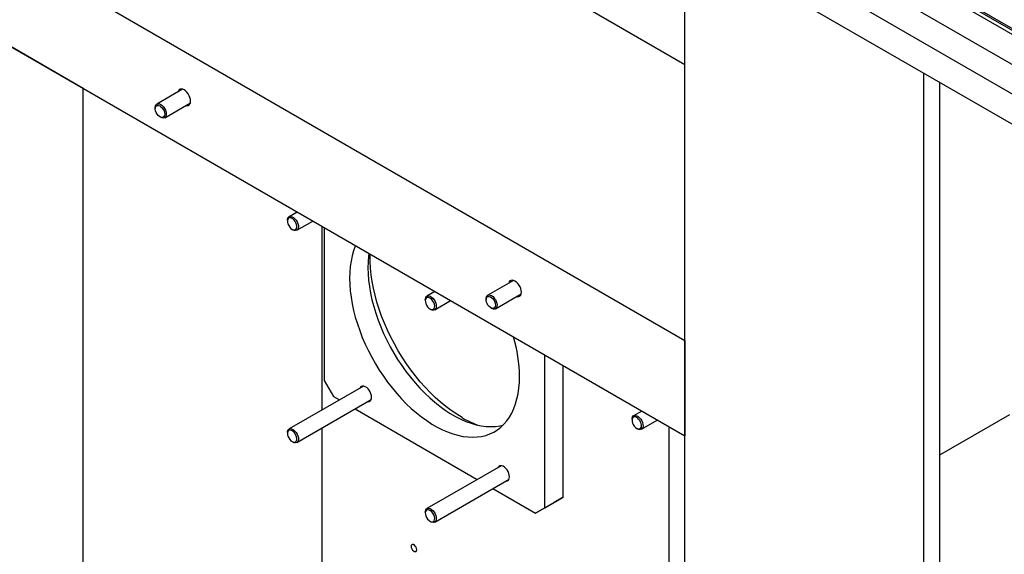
# Model space of a CAD drawing. Header units: millimetres. Extents: x 0 to 25230, y 0 to 17820.
# Tile 136 of 244: x 18025 to 18783, y 9463 to 9875. Entities that reach past the tile are written whole.
import ezdxf

# ---------------------------------------------------------------- set-up
doc = ezdxf.new("R2010")
doc.units = ezdxf.units.MM
doc.linetypes.add('SLD-Sólida', pattern=[0])
doc.layers.add('REFERÊNCIAS', color=9, linetype='SLD-Sólida')

msp = doc.modelspace()

# ---------------------------------------------------------------- linework, layer by layer
at = {"color": 7, "linetype": 'SLD-Sólida', "lineweight": 25, "ltscale": 30}
for p, q in [((18561.99, 9998.93), (19225.25, 9616.03)), ((19174.79, 9640.49), (18562.59, 9993.91)), ((19232, 9561.74), (18521.25, 9972.05)), ((18550.85, 9977.59), (19164.79, 9623.17)), ((18511.25, 9954.73), (19222, 9544.42))]:
    msp.add_line(p, q, dxfattribs=at)
at = {"layer": 'REFERÊNCIAS', "linetype": 'SLD-Sólida', "lineweight": 25, "ltscale": 30}
for p, q in [((15426.02, 11423.94), (18537.29, 9627.85)), ((15426.02, 11350.45), (18537.29, 9554.36)), ((18257.98, 10001.35), (18537.29, 9840.11)), ((19074.69, 9701.38), (18591.73, 9980.19)), ((18537.29, 9053.82), (18537.29, 9939.7)), ((18074.13, 9821.73), (18010.49, 9858.47)), ((18721.13, 8947.68), (18721.13, 9833.57)), ((18074.13, 9321.19), (18074.13, 9821.73)), ((18150.72, 9821.03), (18130.91, 9809.6)), ((18733.51, 9437.81), (18733.51, 9826.42)), ((18129.66, 9806.85), (18129.66, 9806.14)), ((18136.91, 9799.21), (18156.72, 9810.64)), ((18133.29, 9799.86), (18133.9, 9799.5)), ((18238.85, 9726.64), (18232.62, 9723.05)), ((18231.37, 9720.3), (18231.37, 9719.58)), ((18238.62, 9712.65), (18250.85, 9719.71)), ((18257.98, 9574.38), (18257.98, 9715.6)), ((18259.75, 9714.58), (18259.75, 9597.04)), ((18235, 9713.31), (18235.62, 9712.95)), ((18405.27, 9674.08), (18385.46, 9662.64)), ((18344.91, 9665.41), (18338.68, 9661.82)), ((18391.46, 9652.25), (18411.27, 9663.69)), ((18337.44, 9659.07), (18337.44, 9658.35)), ((18344.68, 9651.42), (18356.91, 9658.48)), ((18384.22, 9659.9), (18384.22, 9659.18)), ((18387.84, 9652.91), (18388.46, 9652.55)), ((18341.06, 9652.08), (18341.68, 9651.72)), ((18537.29, 9627.85), (18537.29, 9554.36)), ((18429.45, 9499.08), (18429.45, 9616.61)), ((18443.59, 9507.24), (18443.59, 9608.44)), ((18289.82, 9592.76), (18232.62, 9559.74)), ((18259.75, 9597.04), (18266.82, 9584.8)), ((18266.82, 9584.8), (18271.42, 9582.14)), ((18238.62, 9549.35), (18295.82, 9582.37)), ((18283.42, 9575.21), (18377.49, 9520.91)), ((18504.01, 9573.57), (18497.78, 9569.97)), ((18733.51, 9539.86), (18787.25, 9570.89)), ((18496.54, 9567.22), (18496.54, 9566.51)), ((18503.78, 9559.58), (18516.01, 9566.64)), ((18231.37, 9556.99), (18231.37, 9556.28)), ((18257.98, 9427.32), (18257.98, 9560.52)), ((18500.16, 9560.23), (18500.78, 9559.87)), ((18524.91, 9561.5), (18524.91, 9443.97)), ((18235, 9550), (18235.62, 9549.64)), ((18395.88, 9531.53), (18338.68, 9498.51)), ((18344.68, 9488.12), (18401.88, 9521.14)), ((18389.49, 9513.98), (18422.38, 9494.99)), ((18436.52, 9503.16), (18422.38, 9494.99)), ((18429.45, 9499.08), (18443.59, 9507.24)), ((18443.59, 9507.24), (18436.52, 9503.16)), ((18337.44, 9495.76), (18337.44, 9495.05)), ((18422.38, 9494.99), (18429.45, 9499.08)), ((18341.06, 9488.77), (18341.68, 9488.41))]:
    msp.add_line(p, q, dxfattribs=at)
at = {"layer": 'REFERÊNCIAS', "linetype": 'SLD-Sólida', "lineweight": 25, "ltscale": 30, "flags": 128}
for points in [[(18156.86, 9811.94), (18156.74, 9813.28), (18156.37, 9814.7), (18155.78, 9816.13), (18155, 9817.48), (18154.06, 9818.71), (18153.01, 9819.73), (18151.91, 9820.51), (18150.81, 9821.01), (18149.77, 9821.19), (18148.83, 9821.05), (18148.04, 9820.59), (18147.45, 9819.85), (18147.11, 9818.95)], [(18153.11, 9808.56), (18154.06, 9808.41), (18155, 9808.55), (18155.78, 9809), (18156.37, 9809.74), (18156.74, 9810.74), (18156.86, 9811.94)], [(18129.66, 9806.85), (18129.68, 9807.22), (18129.89, 9808.3), (18130.36, 9809.13), (18131.05, 9809.67), (18131.91, 9809.88), (18132.91, 9809.74), (18133.97, 9809.27), (18135.02, 9808.49), (18136, 9807.45), (18136.85, 9806.22)], [(18135.81, 9805.6), (18136.41, 9804.35), (18136.79, 9803.08), (18136.91, 9801.88), (18136.76, 9800.84), (18136.35, 9800.04), (18135.71, 9799.54), (18134.9, 9799.37), (18133.96, 9799.54), (18132.98, 9800.05), (18132.02, 9800.86), (18131.15, 9801.9), (18130.44, 9803.1), (18129.94, 9804.38), (18129.69, 9805.62), (18129.71, 9806.75), (18129.99, 9807.68), (18130.51, 9808.34), (18131.25, 9808.68), (18132.13, 9808.68), (18133.1, 9808.33), (18134.08, 9807.67), (18135.01, 9806.73), (18135.81, 9805.6)], [(18136.85, 9806.22), (18137.52, 9804.88), (18137.96, 9803.51), (18138.14, 9802.19), (18138.06, 9801.02), (18137.72, 9800.05), (18137.14, 9799.36), (18136.35, 9798.99), (18135.41, 9798.95), (18134.38, 9799.26), (18133.9, 9799.5)], [(18231.37, 9720.3), (18231.45, 9721.17), (18231.78, 9722.15), (18232.35, 9722.86), (18233.12, 9723.25), (18234.06, 9723.31), (18235.09, 9723.02), (18236.15, 9722.4), (18237.18, 9721.5), (18238.11, 9720.37), (18238.89, 9719.09), (18239.46, 9717.72), (18239.78, 9716.36), (18239.85, 9715.1), (18239.65, 9714.01), (18239.2, 9713.16), (18238.52, 9712.6), (18237.66, 9712.38), (18236.67, 9712.5), (18235.62, 9712.95), (18235.62, 9712.95)], [(18235, 9713.31), (18235.98, 9712.9), (18236.88, 9712.83), (18237.65, 9713.11), (18238.22, 9713.71), (18238.55, 9714.59), (18238.61, 9715.69), (18238.41, 9716.92), (18237.96, 9718.2), (18237.29, 9719.42), (18236.44, 9720.5), (18235.49, 9721.35), (18234.5, 9721.92), (18233.55, 9722.16), (18232.71, 9722.06), (18232.04, 9721.62), (18231.58, 9720.87), (18231.38, 9719.87), (18231.45, 9718.69), (18231.78, 9717.43), (18232.35, 9716.17), (18233.12, 9715), (18234.02, 9714.03), (18235, 9713.31)], [(18283.75, 9700.72), (18283.61, 9700.37), (18282.27, 9696.76), (18281.17, 9692.92), (18280.31, 9688.87), (18279.69, 9684.63), (18279.32, 9680.22), (18279.19, 9675.64), (18279.32, 9670.92), (18279.69, 9666.07), (18280.31, 9661.12), (18281.17, 9656.08), (18282.27, 9650.96), (18283.61, 9645.8), (18285.18, 9640.61), (18286.98, 9635.41), (18288.99, 9630.22), (18291.21, 9625.06), (18293.64, 9619.95), (18296.26, 9614.9), (18299.07, 9609.94), (18302.04, 9605.09), (18305.18, 9600.36), (18308.47, 9595.77), (18311.9, 9591.35), (18315.45, 9587.1), (18319.1, 9583.04), (18322.86, 9579.19), (18326.7, 9575.57), (18330.61, 9572.18), (18334.57, 9569.04), (18338.56, 9566.16), (18342.59, 9563.55), (18346.61, 9561.22), (18350.63, 9559.19), (18354.63, 9557.45), (18358.59, 9556.02), (18362.5, 9554.9), (18366.34, 9554.09), (18370.09, 9553.61), (18373.75, 9553.44), (18377.3, 9553.59), (18380.73, 9554.06), (18384.02, 9554.85), (18387.16, 9555.96), (18390.13, 9557.37), (18392.94, 9559.09), (18395.56, 9561.11), (18397.99, 9563.42), (18400.21, 9566.02), (18402.22, 9568.88), (18404.02, 9572.01), (18405.59, 9575.39), (18406.93, 9579), (18408.03, 9582.84), (18408.89, 9586.89), (18409.51, 9591.13), (18409.88, 9595.54), (18410.01, 9600.12), (18410.01, 9600.12)], [(18294.08, 9694.76), (18293.83, 9692.8), (18293.46, 9688.38), (18293.33, 9683.8), (18293.46, 9679.08), (18293.83, 9674.23), (18294.45, 9669.28), (18295.31, 9664.24), (18296.41, 9659.13), (18297.75, 9653.97), (18299.32, 9648.78), (18301.12, 9643.58), (18303.13, 9638.39), (18305.36, 9633.22), (18307.78, 9628.11), (18310.41, 9623.06), (18313.21, 9618.11), (18316.19, 9613.25), (18319.33, 9608.52), (18322.61, 9603.94), (18326.04, 9599.51), (18329.59, 9595.26), (18333.25, 9591.21), (18337, 9587.36), (18340.84, 9583.73), (18344.75, 9580.34), (18348.71, 9577.2), (18352.71, 9574.32), (18356.73, 9571.71), (18360.76, 9569.39), (18364.78, 9567.35), (18368.77, 9565.62), (18372.73, 9564.18), (18376.64, 9563.06), (18380.48, 9562.26), (18384.24, 9561.77), (18387.9, 9561.6), (18391.45, 9561.75), (18394.87, 9562.23), (18397.37, 9562.79)], [(18365.81, 9568.47), (18361.62, 9571.03), (18357.45, 9573.87), (18353.3, 9576.98), (18349.2, 9580.34), (18345.16, 9583.95), (18341.19, 9587.8), (18337.31, 9591.86), (18333.52, 9596.12), (18329.85, 9600.58), (18326.31, 9605.21), (18322.91, 9609.99), (18319.65, 9614.92), (18316.56, 9619.97), (18313.64, 9625.13), (18310.9, 9630.37), (18308.36, 9635.69), (18306.02, 9641.05), (18303.89, 9646.45), (18301.98, 9651.86), (18300.29, 9657.27), (18298.83, 9662.64), (18297.6, 9667.98), (18296.62, 9673.25), (18295.88, 9678.44), (18295.38, 9683.53), (18295.13, 9688.51), (18295.13, 9693.35), (18295.16, 9694.13)], [(18411.42, 9664.99), (18411.3, 9666.33), (18410.93, 9667.75), (18410.34, 9669.17), (18409.56, 9670.53), (18408.62, 9671.75), (18407.57, 9672.78), (18406.47, 9673.56), (18405.37, 9674.05), (18404.32, 9674.23), (18403.39, 9674.09), (18402.6, 9673.64), (18402.01, 9672.9), (18401.67, 9672)], [(18337.44, 9659.07), (18337.52, 9659.94), (18337.84, 9660.92), (18338.41, 9661.63), (18339.19, 9662.02), (18340.12, 9662.08), (18341.15, 9661.79), (18342.21, 9661.17), (18343.24, 9660.27), (18344.18, 9659.14), (18344.95, 9657.86), (18345.52, 9656.49), (18345.85, 9655.13), (18345.92, 9653.87), (18345.72, 9652.78), (18345.27, 9651.93), (18344.59, 9651.37), (18343.73, 9651.15), (18342.74, 9651.27), (18341.68, 9651.72), (18341.68, 9651.72)], [(18341.06, 9652.08), (18342.04, 9651.67), (18342.95, 9651.6), (18343.71, 9651.88), (18344.28, 9652.48), (18344.61, 9653.36), (18344.68, 9654.46), (18344.48, 9655.69), (18344.02, 9656.97), (18343.35, 9658.19), (18342.51, 9659.27), (18341.56, 9660.12), (18340.57, 9660.69), (18339.62, 9660.93), (18338.78, 9660.83), (18338.1, 9660.38), (18337.65, 9659.63), (18337.45, 9658.64), (18337.52, 9657.46), (18337.85, 9656.19), (18338.42, 9654.93), (18339.18, 9653.77), (18340.09, 9652.8), (18341.06, 9652.08)], [(18384.22, 9659.9), (18384.23, 9660.27), (18384.45, 9661.35), (18384.91, 9662.18), (18385.6, 9662.72), (18386.47, 9662.92), (18387.47, 9662.79), (18388.52, 9662.31), (18389.58, 9661.53), (18390.56, 9660.5), (18391.41, 9659.27)], [(18390.36, 9658.65), (18390.97, 9657.4), (18391.35, 9656.13), (18391.47, 9654.93), (18391.32, 9653.89), (18390.91, 9653.09), (18390.27, 9652.58), (18389.46, 9652.41), (18388.52, 9652.59), (18387.54, 9653.1), (18386.57, 9653.91), (18385.71, 9654.95), (18385, 9656.15), (18384.5, 9657.42), (18384.25, 9658.67), (18384.26, 9659.8), (18384.55, 9660.73), (18385.07, 9661.39), (18385.81, 9661.73), (18386.69, 9661.72), (18387.66, 9661.38), (18388.64, 9660.71), (18389.57, 9659.78), (18390.36, 9658.65)], [(18407.67, 9661.61), (18408.62, 9661.45), (18409.56, 9661.59), (18410.34, 9662.05), (18410.93, 9662.79), (18411.3, 9663.79), (18411.42, 9664.99)], [(18391.41, 9659.27), (18392.08, 9657.93), (18392.52, 9656.56), (18392.7, 9655.24), (18392.62, 9654.06), (18392.28, 9653.1), (18391.69, 9652.41), (18390.91, 9652.03), (18389.97, 9652), (18388.94, 9652.31), (18388.46, 9652.55)], [(18296.16, 9584.19), (18296.04, 9585.48), (18295.67, 9586.85), (18295.09, 9588.22), (18294.31, 9589.51), (18293.39, 9590.66), (18292.36, 9591.61), (18291.3, 9592.29), (18290.25, 9592.69), (18289.27, 9592.76), (18288.41, 9592.52), (18287.73, 9591.97), (18287.32, 9591.32)], [(18293.32, 9580.92), (18293.39, 9580.92), (18294.31, 9581), (18295.09, 9581.4), (18295.67, 9582.09), (18296.04, 9583.04), (18296.16, 9584.19)], [(18496.54, 9567.22), (18496.61, 9568.1), (18496.94, 9569.08), (18497.51, 9569.78), (18498.29, 9570.18), (18499.22, 9570.23), (18500.25, 9569.94), (18501.31, 9569.33), (18502.34, 9568.43), (18503.28, 9567.3), (18504.05, 9566.01), (18504.62, 9564.64), (18504.95, 9563.29), (18505.02, 9562.02), (18504.82, 9560.93), (18504.36, 9560.08), (18503.69, 9559.53), (18502.83, 9559.3), (18501.84, 9559.42), (18500.78, 9559.87), (18500.78, 9559.87)], [(18500.16, 9560.23), (18501.14, 9559.82), (18502.05, 9559.75), (18502.81, 9560.03), (18503.38, 9560.63), (18503.71, 9561.52), (18503.78, 9562.61), (18503.58, 9563.85), (18503.12, 9565.12), (18502.45, 9566.34), (18501.61, 9567.42), (18500.66, 9568.28), (18499.67, 9568.85), (18498.72, 9569.09), (18497.88, 9568.98), (18497.2, 9568.54), (18496.75, 9567.79), (18496.55, 9566.79), (18496.62, 9565.61), (18496.95, 9564.35), (18497.51, 9563.09), (18498.28, 9561.93), (18499.19, 9560.95), (18500.16, 9560.23)], [(18231.37, 9556.99), (18231.45, 9557.87), (18231.78, 9558.84), (18232.35, 9559.55), (18233.12, 9559.95), (18234.06, 9560), (18235.09, 9559.71), (18236.15, 9559.1), (18237.18, 9558.2), (18238.11, 9557.07), (18238.89, 9555.78), (18239.46, 9554.41), (18239.78, 9553.05), (18239.85, 9551.79), (18239.65, 9550.7), (18239.2, 9549.85), (18238.52, 9549.29), (18237.66, 9549.07), (18236.67, 9549.19), (18235.62, 9549.64), (18235.62, 9549.64)], [(18235, 9550), (18235.98, 9549.59), (18236.88, 9549.52), (18237.65, 9549.8), (18238.22, 9550.4), (18238.55, 9551.29), (18238.61, 9552.38), (18238.41, 9553.61), (18237.96, 9554.89), (18237.29, 9556.11), (18236.44, 9557.19), (18235.49, 9558.05), (18234.5, 9558.62), (18233.55, 9558.86), (18232.71, 9558.75), (18232.04, 9558.31), (18231.58, 9557.56), (18231.38, 9556.56), (18231.45, 9555.38), (18231.78, 9554.12), (18232.35, 9552.86), (18233.12, 9551.7), (18234.02, 9550.72), (18235, 9550)], [(18402.23, 9522.96), (18402.11, 9524.25), (18401.74, 9525.62), (18401.15, 9526.99), (18400.38, 9528.28), (18399.45, 9529.43), (18398.43, 9530.38), (18397.37, 9531.06), (18396.31, 9531.46), (18395.33, 9531.53), (18394.48, 9531.29), (18393.79, 9530.74), (18393.38, 9530.09)], [(18399.38, 9519.69), (18399.45, 9519.69), (18400.38, 9519.77), (18401.15, 9520.17), (18401.74, 9520.86), (18402.11, 9521.8), (18402.23, 9522.96)], [(18337.44, 9495.76), (18337.52, 9496.64), (18337.84, 9497.61), (18338.41, 9498.32), (18339.19, 9498.71), (18340.12, 9498.77), (18341.15, 9498.48), (18342.21, 9497.86), (18343.24, 9496.96), (18344.18, 9495.84), (18344.95, 9494.55), (18345.52, 9493.18), (18345.85, 9491.82), (18345.92, 9490.56), (18345.72, 9489.47), (18345.27, 9488.62), (18344.59, 9488.06), (18343.73, 9487.84), (18342.74, 9487.96), (18341.68, 9488.41), (18341.68, 9488.41)], [(18341.06, 9488.77), (18342.04, 9488.36), (18342.95, 9488.29), (18343.71, 9488.57), (18344.28, 9489.17), (18344.61, 9490.05), (18344.68, 9491.15), (18344.48, 9492.38), (18344.02, 9493.66), (18343.35, 9494.88), (18342.51, 9495.96), (18341.56, 9496.82), (18340.57, 9497.38), (18339.62, 9497.63), (18338.78, 9497.52), (18338.1, 9497.08), (18337.65, 9496.33), (18337.45, 9495.33), (18337.52, 9494.15), (18337.85, 9492.89), (18338.42, 9491.63), (18339.18, 9490.47), (18340.09, 9489.49), (18341.06, 9488.77)], [(18330.83, 9466.92), (18330.7, 9467.84), (18330.33, 9468.8), (18329.76, 9469.68), (18329.06, 9470.38), (18328.32, 9470.8), (18327.62, 9470.91), (18327.05, 9470.69), (18326.68, 9470.16), (18326.55, 9469.39), (18326.68, 9468.47), (18327.05, 9467.52), (18327.62, 9466.64), (18328.32, 9465.94), (18329.06, 9465.51), (18329.76, 9465.4), (18330.33, 9465.62), (18330.7, 9466.15), (18330.83, 9466.92)], [(18328.71, 9470.62), (18328.34, 9470.79), (18327.65, 9470.9), (18327.08, 9470.68), (18326.71, 9470.16), (18326.59, 9469.39), (18326.71, 9468.48), (18327.08, 9467.53), (18327.65, 9466.66), (18328.34, 9465.97), (18329.08, 9465.54), (18329.77, 9465.43), (18330.33, 9465.66), (18330.7, 9466.18), (18330.83, 9466.94)]]:
    msp.add_lwpolyline(points, dxfattribs=at)
at = {"layer": 'REFERÊNCIAS', "linetype": 'SLD-Sólida', "lineweight": 25, "ltscale": 900}
for centre, radius, start, end in [((18295.92, 9598.49), 114.1, 0.8209, 16.27681), ((18407.34, 9639.82), 82.55, 239.79685, 248.76024)]:
    msp.add_arc(centre, radius, start, end, dxfattribs=at)

doc.saveas('drawing.dxf')
